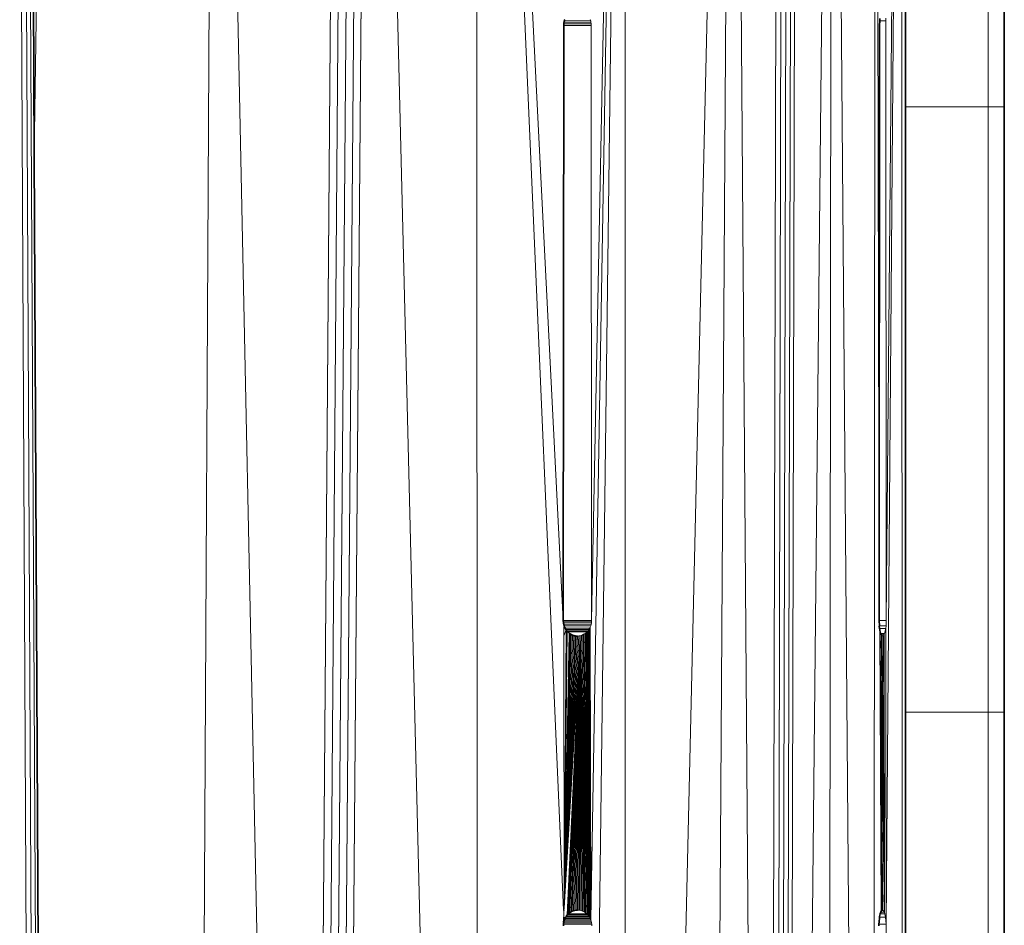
# Model space of a CAD drawing. Header units: inches. Extents: x 1 to 102, y 1 to 36.
# Tile 56 of 59: x 98.61 to 101.75, y 19.02 to 21.92. Entities that reach past the tile are written whole.
import ezdxf

# ---------------------------------------------------------------- set-up
doc = ezdxf.new("R2010")
doc.units = ezdxf.units.IN
doc.header["$MEASUREMENT"] = 0
doc.layers.add('Default', color=7, linetype='Continuous')

msp = doc.modelspace()

# ---------------------------------------------------------------- linework, layer by layer
at = {"layer": 'Default', "color": 9, "lineweight": 0, "true_color": 0xcbcbcb, "transparency": 33554687}
for p, q in [((98.6544, 21.4842), (98.7173, 25.5106)), ((98.7173, 25.5106), (98.6544, 21.4842)), ((99.2313, 25.5106), (99.1579, 11.5565)), ((99.1579, 11.5565), (99.2313, 25.5106)), ((99.2313, 25.5106), (99.5193, 11.559)), ((99.5193, 11.559), (99.2313, 25.5106)), ((99.5193, 11.559), (99.6281, 25.509)), ((99.6281, 25.509), (99.5193, 11.559)), ((99.653, 25.5089), (99.5438, 11.5579)), ((99.5438, 11.5579), (99.653, 25.5089)), ((99.6778, 25.5088), (99.5681, 11.5544)), ((98.6544, 21.4842), (98.646, 23.1103)), ((98.6742, 17.6435), (98.6544, 21.4842))]:
    msp.add_line(p, q, dxfattribs=at).dxf.unprotected_set("ltscale", 0)
at = {"layer": 'Default', "color": 7, "lineweight": 15, "ltscale": 5.215923, "transparency": 33554687}
for p, q in [((98.6544, 21.4842), (98.7173, 25.5106)), ((99.2313, 25.5106), (99.1579, 11.5565)), ((99.6281, 25.509), (99.5193, 11.559)), ((99.653, 25.5089), (99.5438, 11.5579)), ((99.6778, 25.5088), (99.5681, 11.5544)), ((99.7025, 25.5087), (99.5918, 11.5485)), ((99.6146, 11.5403), (99.7269, 25.5086)), ((100.0653, 25.5075), (100.074, 11.3476)), ((100.3438, 19.9983), (100.0653, 25.5075)), ((100.0653, 25.5075), (100.3443, 19.0733)), ((100.7904, 10.6499), (100.885, 25.5121)), ((101.0307, 25.5133), (100.9962, 10.6499)), ((101.0123, 10.6466), (101.0472, 25.5134)), ((101.028, 10.6369), (101.0627, 25.5135)), ((101.0426, 10.6211), (101.0771, 25.5135)), ((101.0904, 25.5135), (101.0555, 10.5998)), ((100.4316, 19.0423), (100.5407, 25.4947)), ((100.5407, 25.4947), (100.4343, 19.9985)), ((100.543, 10.6499), (100.5407, 25.4947)), ((101.3296, 9.7049), (101.3408, 25.4386)), ((101.3523, 19.9985), (101.3408, 25.4386)), ((101.1819, 9.7049), (101.2033, 25.4288)), ((101.3745, 19.0285), (101.4249, 25.3925)), ((101.4249, 25.3925), (101.3747, 19.9985)), ((101.426, 9.7379), (101.4249, 25.3925)), ((98.6655, 17.6434), (98.6373, 23.1079)), ((98.6544, 21.4842), (98.6451, 23.1098)), ((98.6082, 23.1012), (98.6357, 17.6434)), ((98.6518, 17.6434), (98.6239, 23.1047)), ((101.7, 22.8929), (101.7, 21.6379)), ((100.3475, 21.9136), (100.4313, 21.9129)), ((100.4299, 21.9173), (100.4313, 21.9129)), ((100.4313, 21.9129), (100.4323, 21.9082)), ((101.3543, 21.9132), (101.3742, 21.9129)), ((101.3735, 21.9215), (101.3742, 21.9129)), ((101.3747, 19.9985), (101.3742, 21.9129)), ((100.3455, 21.8985), (100.4332, 21.8985)), ((100.4329, 21.9035), (100.3457, 21.9035)), ((100.4323, 21.9082), (100.3465, 21.909)), ((100.4323, 21.9082), (100.4329, 21.9035)), ((100.4329, 21.9035), (100.4332, 21.8985)), ((100.4332, 21.8985), (100.4343, 19.9985)), ((101.7, 21.6379), (101.4366, 21.6379)), ((101.7, 21.6379), (101.7, 19.7055)), ((101.7, 21.6379), (101.752, 21.6379)), ((100.3438, 19.9983), (100.4343, 19.9985)), ((100.4343, 19.9985), (100.4341, 19.9936)), ((101.3523, 19.9985), (101.3747, 19.9985)), ((101.3745, 19.9812), (101.3747, 19.9985)), ((100.344, 19.9936), (100.4341, 19.9936)), ((100.3444, 19.9901), (100.4337, 19.9904)), ((100.3456, 19.9755), (100.3444, 19.9755)), ((100.3446, 19.9842), (100.3451, 19.9865)), ((100.3446, 19.9842), (100.3463, 19.982)), ((100.3451, 19.9865), (100.4328, 19.9857)), ((100.3456, 19.9755), (100.3455, 19.9488)), ((100.3533, 19.9678), (100.3455, 19.9488)), ((100.3479, 19.9777), (100.3456, 19.9755)), ((100.3463, 19.982), (100.4315, 19.9812)), ((100.3533, 19.9678), (100.3463, 19.0794)), ((100.3463, 19.0794), (100.356, 19.9643)), ((100.3479, 19.9777), (100.4299, 19.9769)), ((100.3498, 19.9735), (100.4279, 19.9728)), ((100.4256, 19.969), (100.3521, 19.9697)), ((100.423, 19.9654), (100.3551, 19.9654)), ((100.4201, 19.9621), (100.423, 19.9654)), ((100.423, 19.9654), (100.4256, 19.969)), ((100.4316, 19.0423), (100.423, 19.9654)), ((100.4279, 19.9728), (100.4256, 19.969)), ((100.4256, 19.969), (100.4316, 19.0423)), ((100.4299, 19.9769), (100.4279, 19.9728)), ((100.4279, 19.9728), (100.4316, 19.0423)), ((100.4315, 19.9812), (100.4299, 19.9769)), ((100.4316, 19.0423), (100.4299, 19.9769)), ((100.4328, 19.9857), (100.4315, 19.9812)), ((100.4337, 19.9904), (100.4328, 19.9857)), ((100.4341, 19.9936), (100.4337, 19.9904)), ((101.353, 19.9815), (101.3745, 19.9812)), ((101.354, 19.9728), (101.3732, 19.9728)), ((101.369, 19.0665), (101.3547, 19.9666)), ((101.3547, 19.9666), (101.3642, 19.0733)), ((101.362, 19.0733), (101.3547, 19.9666)), ((101.3588, 19.0733), (101.3547, 19.9666)), ((101.3732, 19.9728), (101.3699, 19.9564)), ((101.3745, 19.9812), (101.3732, 19.9728)), ((101.3732, 19.9728), (101.3735, 19.7055)), ((100.3455, 19.9488), (100.3463, 19.0794)), ((100.3623, 19.9582), (100.3463, 19.0794)), ((100.3463, 19.0794), (100.3658, 19.9556)), ((100.3695, 19.9534), (100.3463, 19.0794)), ((100.3463, 19.0794), (100.3774, 19.9502)), ((100.3463, 19.0794), (100.3734, 19.9502)), ((100.3463, 19.0794), (100.3978, 19.9495)), ((100.3817, 19.9492), (100.3463, 19.0794)), ((100.3463, 19.0794), (100.3935, 19.9488)), ((100.3463, 19.0794), (100.3846, 19.9485)), ((100.3463, 19.0794), (100.389, 19.9485)), ((100.3978, 19.9495), (100.3565, 19.0578)), ((100.4201, 19.9621), (100.358, 19.9621)), ((100.3978, 19.9495), (100.3596, 19.061)), ((100.3617, 19.063), (100.3978, 19.9495)), ((100.3651, 19.0656), (100.3978, 19.9495)), ((100.3687, 19.068), (100.3978, 19.9495)), ((100.3978, 19.9495), (100.3726, 19.0699)), ((100.3734, 19.9502), (100.3734, 19.9516)), ((100.3774, 19.9492), (100.3762, 19.9506)), ((100.3978, 19.9495), (100.3766, 19.0715)), ((100.3774, 19.9492), (100.3804, 19.9495)), ((100.3978, 19.9495), (100.3808, 19.0726)), ((100.3851, 19.0733), (100.3978, 19.9495)), ((100.3935, 19.9488), (100.389, 19.9485)), ((100.3978, 19.9495), (100.3895, 19.0735)), ((100.3978, 19.9495), (100.3935, 19.9488)), ((100.394, 19.0733), (100.3978, 19.9495)), ((100.3969, 19.0729), (100.3978, 19.9495)), ((100.3978, 19.9495), (100.4009, 19.9506)), ((100.4277, 19.0505), (100.3978, 19.9495)), ((100.3978, 19.9495), (100.4298, 19.0465)), ((100.3978, 19.9495), (100.4253, 19.0543)), ((100.3978, 19.9495), (100.4226, 19.0578)), ((100.3978, 19.9495), (100.4196, 19.061)), ((100.4163, 19.0639), (100.3978, 19.9495)), ((100.4128, 19.0665), (100.3978, 19.9495)), ((100.4091, 19.0687), (100.3978, 19.9495)), ((100.3978, 19.9495), (100.4052, 19.0705)), ((100.3978, 19.9495), (100.4011, 19.0719)), ((100.4009, 19.9506), (100.402, 19.9506)), ((100.402, 19.9506), (100.4048, 19.9522)), ((100.4298, 19.0465), (100.402, 19.9506)), ((100.4048, 19.9522), (100.406, 19.9522)), ((100.406, 19.9522), (100.4087, 19.9541)), ((100.406, 19.9522), (100.4298, 19.0465)), ((100.4087, 19.9541), (100.4099, 19.9541)), ((100.4099, 19.9541), (100.4135, 19.9564)), ((100.4099, 19.9541), (100.4298, 19.0465)), ((100.4135, 19.9564), (100.4169, 19.9591)), ((100.4135, 19.9564), (100.4298, 19.0465)), ((100.4169, 19.9591), (100.4201, 19.9621)), ((100.4316, 19.0423), (100.4169, 19.9591)), ((100.4201, 19.9621), (100.4316, 19.0423)), ((101.3579, 19.9564), (101.3699, 19.9564)), ((101.3593, 19.9537), (101.3689, 19.9541)), ((101.369, 19.0665), (101.3593, 19.9537)), ((101.3618, 19.9492), (101.3659, 19.9495)), ((101.369, 19.0665), (101.3618, 19.9492)), ((101.3689, 19.9541), (101.3659, 19.9495)), ((101.3659, 19.9495), (101.369, 19.0665)), ((101.3699, 19.9564), (101.3689, 19.9541)), ((101.369, 19.0665), (101.3689, 19.9541)), ((101.3735, 19.7055), (101.3745, 19.0285)), ((101.3746, 19.7055), (101.3735, 19.7055)), ((101.7, 19.7055), (101.4365, 19.7055)), ((101.7, 19.7055), (101.7, 17.7236)), ((101.7, 19.7055), (101.752, 19.7055)), ((100.3461, 19.0733), (100.3443, 19.0733)), ((100.3443, 19.0733), (100.3459, 19.0694)), ((100.3443, 19.0451), (100.3455, 19.0579)), ((100.3459, 19.0694), (100.3455, 19.0579)), ((100.3463, 19.0451), (100.3455, 19.0579)), ((100.3459, 19.0694), (100.3461, 19.0733)), ((100.3461, 19.0733), (100.3463, 19.0794)), ((100.3479, 19.0733), (100.3461, 19.0733)), ((100.4253, 19.0543), (100.3538, 19.0543)), ((100.4226, 19.0578), (100.3565, 19.0578)), ((100.3596, 19.061), (100.4196, 19.061)), ((100.3895, 19.0735), (100.3927, 19.0733)), ((100.3927, 19.0733), (100.394, 19.0733)), ((100.3969, 19.0729), (100.394, 19.0733)), ((100.3955, 19.0729), (100.394, 19.0733)), ((100.3969, 19.0729), (100.3955, 19.0729)), ((100.3969, 19.0729), (100.3996, 19.0719)), ((100.3996, 19.0719), (100.4011, 19.0719)), ((100.4011, 19.0719), (100.4052, 19.0705)), ((100.4052, 19.0705), (100.4091, 19.0687)), ((100.4128, 19.0665), (100.4091, 19.0687)), ((100.4163, 19.0639), (100.4128, 19.0665)), ((100.4196, 19.061), (100.4163, 19.0639)), ((100.4196, 19.061), (100.4226, 19.0578)), ((100.4226, 19.0578), (100.4253, 19.0543)), ((100.4253, 19.0543), (100.4277, 19.0505)), ((101.3559, 19.0611), (101.3707, 19.061)), ((101.3577, 19.0665), (101.369, 19.0665)), ((101.3588, 19.0697), (101.3588, 19.0733)), ((101.3642, 19.0733), (101.369, 19.0665)), ((101.369, 19.0665), (101.3707, 19.061)), ((101.3727, 19.0505), (101.3707, 19.061)), ((100.3437, 19.0363), (100.3443, 19.0408)), ((100.3458, 19.0363), (100.3437, 19.0363)), ((100.3447, 19.0349), (100.3437, 19.0363)), ((100.3463, 19.0451), (100.3443, 19.0451)), ((100.3443, 19.0408), (100.3443, 19.0451)), ((100.3471, 19.0408), (100.3443, 19.0408)), ((100.3445, 19.028), (100.4346, 19.0285)), ((100.434, 19.0332), (100.3452, 19.0332)), ((100.433, 19.0379), (100.3462, 19.0379)), ((100.3476, 19.0423), (100.3463, 19.0451)), ((100.4316, 19.0423), (100.3476, 19.0423)), ((100.4298, 19.0465), (100.3494, 19.0465)), ((100.4277, 19.0505), (100.3514, 19.0505)), ((100.4298, 19.0465), (100.4277, 19.0505)), ((100.4298, 19.0465), (100.4316, 19.0423)), ((100.4316, 19.0423), (100.433, 19.0379)), ((100.433, 19.0379), (100.434, 19.0332)), ((100.434, 19.0332), (100.4346, 19.0285)), ((100.4346, 19.0285), (100.4348, 19.0235)), ((101.3745, 19.0285), (101.3517, 19.0284)), ((101.3534, 19.0505), (101.3727, 19.0505)), ((101.3727, 19.0505), (101.3745, 19.0285)), ((101.3745, 19.0285), (101.3732, 17.1235))]:
    msp.add_line(p, q, dxfattribs=at)
at = {"layer": 'Default', "color": 9, "lineweight": 0, "true_color": 0xcacaca, "transparency": 33554687}
for p, q in [((99.5681, 11.5544), (99.6778, 25.5088)), ((99.7025, 25.5087), (99.5918, 11.5485)), ((98.6082, 23.1012), (98.6357, 17.6434))]:
    msp.add_line(p, q, dxfattribs=at).dxf.unprotected_set("ltscale", 0)
at = {"layer": 'Default', "color": 9, "lineweight": 0, "true_color": 0xc9c9c9, "transparency": 33554687}
for p, q in [((99.5918, 11.5485), (99.7025, 25.5087)), ((99.6146, 11.5403), (99.7269, 25.5086)), ((99.7269, 25.5086), (99.6146, 11.5403)), ((99.7269, 25.5086), (100.074, 11.3476)), ((101.3699, 19.9564), (101.3732, 19.9728)), ((101.3732, 19.9728), (101.3735, 19.7055)), ((101.3689, 19.9541), (101.3699, 19.9564)), ((101.369, 19.0665), (101.3689, 19.9541)), ((101.3735, 19.7055), (101.3745, 19.0285)), ((101.4365, 19.7055), (101.7, 19.7055)), ((101.4365, 17.7236), (101.4365, 19.7055)), ((101.7, 19.7055), (101.7, 17.7236)), ((101.7, 17.7236), (101.7, 19.7055)), ((101.7, 19.7055), (101.752, 19.7055)), ((101.752, 19.7055), (101.752, 17.7236)), ((101.3707, 19.061), (101.369, 19.0665)), ((101.3727, 19.0505), (101.3707, 19.061)), ((101.3745, 19.0285), (101.3727, 19.0505))]:
    msp.add_line(p, q, dxfattribs=at).dxf.unprotected_set("ltscale", 0)
at = {"layer": 'Default', "color": 9, "lineweight": 0, "true_color": 0xc8c8c8, "transparency": 33554687}
for p, q in [((100.074, 11.3476), (99.7269, 25.5086)), ((100.0653, 25.5075), (100.074, 11.3476))]:
    msp.add_line(p, q, dxfattribs=at).dxf.unprotected_set("ltscale", 0)
at = {"layer": 'Default', "color": 9, "lineweight": 0, "true_color": 0xbbbbbb, "transparency": 33554687}
for p, q in [((100.074, 11.3476), (100.0653, 25.5075)), ((100.0653, 25.5075), (100.3443, 19.0733)), ((100.3443, 19.0733), (100.3459, 19.0694)), ((100.3455, 19.0579), (100.3443, 19.0451)), ((100.3459, 19.0694), (100.3455, 19.0579)), ((100.3443, 19.0408), (100.3437, 19.0363)), ((100.3437, 19.0363), (100.3447, 19.0349)), ((100.3443, 19.0451), (100.3443, 19.0408)), ((100.3445, 19.028), (100.3443, 19.0235)), ((100.3449, 19.0317), (100.3445, 19.028)), ((100.3447, 19.0349), (100.3452, 19.0332)), ((100.3452, 19.0332), (100.3449, 19.0317))]:
    msp.add_line(p, q, dxfattribs=at).dxf.unprotected_set("ltscale", 0)
at = {"layer": 'Default', "color": 9, "lineweight": 0, "true_color": 0xb9b9b9, "transparency": 33554687}
for p, q in [((100.3443, 19.0733), (100.0653, 25.5075)), ((100.0653, 25.5075), (100.3438, 19.9983)), ((100.3438, 19.9983), (100.3439, 19.9961)), ((100.3439, 19.9961), (100.344, 19.9936)), ((100.344, 19.9936), (100.3442, 19.9919)), ((100.3442, 19.9919), (100.3444, 19.9901)), ((100.3444, 19.9901), (100.3444, 19.9888)), ((100.3444, 19.9888), (100.3451, 19.9865)), ((100.3451, 19.9865), (100.3446, 19.9842)), ((100.3446, 19.9842), (100.3463, 19.982)), ((100.3456, 19.9755), (100.3455, 19.9488)), ((100.3479, 19.9777), (100.3456, 19.9755)), ((100.3463, 19.982), (100.347, 19.9798)), ((100.347, 19.9798), (100.3479, 19.9777)), ((100.3455, 19.9488), (100.3463, 19.0794)), ((100.3461, 19.0733), (100.3443, 19.0733)), ((100.3463, 19.0794), (100.3461, 19.0733))]:
    msp.add_line(p, q, dxfattribs=at).dxf.unprotected_set("ltscale", 0)
at = {"layer": 'Default', "color": 9, "lineweight": 0, "true_color": 0xbcbcbc, "transparency": 33554687}
for p, q in [((100.3438, 19.9983), (100.0653, 25.5075)), ((100.4316, 19.0423), (100.5407, 25.4947)), ((100.436, 17.1235), (100.5407, 25.4947)), ((100.5407, 25.4947), (100.436, 17.1235)), ((100.5407, 25.4947), (100.543, 10.6499)), ((100.3475, 21.9136), (100.3469, 21.9113)), ((100.3482, 21.9158), (100.3475, 21.9136)), ((100.3487, 21.9173), (100.3482, 21.9158)), ((100.3455, 21.8985), (100.3438, 19.9983)), ((100.3456, 21.901), (100.3455, 21.8985)), ((100.3457, 21.9035), (100.3456, 21.901)), ((100.3459, 21.9051), (100.3457, 21.9035)), ((100.346, 21.9067), (100.3459, 21.9051)), ((100.3465, 21.909), (100.346, 21.9067)), ((100.3469, 21.9113), (100.3465, 21.909)), ((100.433, 19.0379), (100.4316, 19.0423)), ((100.434, 19.0332), (100.433, 19.0379)), ((100.4346, 19.0285), (100.434, 19.0332)), ((100.4348, 19.0235), (100.4346, 19.0285))]:
    msp.add_line(p, q, dxfattribs=at).dxf.unprotected_set("ltscale", 0)
at = {"layer": 'Default', "color": 253, "lineweight": 0, "true_color": 0xafafaf, "transparency": 33554687}
for p, q in [((100.543, 10.6499), (100.885, 25.5121)), ((100.885, 25.5121), (100.7904, 10.6499))]:
    msp.add_line(p, q, dxfattribs=at).dxf.unprotected_set("ltscale", 0)
at = {"layer": 'Default', "color": 253, "lineweight": 0, "true_color": 0xacacac, "transparency": 33554687}
for p, q in [((100.885, 25.5121), (100.543, 10.6499)), ((100.543, 10.6499), (100.5407, 25.4947))]:
    msp.add_line(p, q, dxfattribs=at).dxf.unprotected_set("ltscale", 0)
at = {"layer": 'Default', "color": 253, "lineweight": 0, "true_color": 0xa6a6a6, "transparency": 33554687}
for p, q in [((100.7904, 10.6499), (100.885, 25.5121)), ((100.885, 25.5121), (100.9962, 10.6499))]:
    msp.add_line(p, q, dxfattribs=at).dxf.unprotected_set("ltscale", 0)
at = {"layer": 'Default', "color": 253, "lineweight": 0, "true_color": 0x9a9a9a, "transparency": 33554687}
for p, q in [((100.9962, 10.6499), (100.885, 25.5121)), ((101.0307, 25.5133), (100.9962, 10.6499))]:
    msp.add_line(p, q, dxfattribs=at).dxf.unprotected_set("ltscale", 0)
at = {"layer": 'Default', "color": 255, "lineweight": 0, "transparency": 33554687}
for p, q in [((100.9962, 10.6499), (101.0307, 25.5133)), ((101.0123, 10.6466), (101.0472, 25.5134)), ((101.0472, 25.5134), (101.0123, 10.6466)), ((101.0627, 25.5135), (101.028, 10.6369)), ((101.4249, 25.3925), (101.3747, 19.9985)), ((101.3742, 21.9129), (101.3735, 21.9215)), ((101.3747, 19.9985), (101.3742, 21.9129)), ((100.3463, 19.0794), (100.356, 19.9643)), ((100.356, 19.9643), (100.358, 19.9621)), ((100.3623, 19.9582), (100.3463, 19.0794)), ((100.358, 19.9621), (100.359, 19.9611)), ((100.359, 19.9611), (100.3606, 19.9597)), ((100.3606, 19.9597), (100.3623, 19.9582))]:
    msp.add_line(p, q, dxfattribs=at).dxf.unprotected_set("ltscale", 0)
at = {"layer": 'Default', "color": 252, "lineweight": 0, "true_color": 0x989898, "transparency": 33554687}
for p, q in [((101.028, 10.6369), (101.0627, 25.5135)), ((101.0771, 25.5135), (101.0426, 10.6211))]:
    msp.add_line(p, q, dxfattribs=at).dxf.unprotected_set("ltscale", 0)
at = {"layer": 'Default', "color": 252, "lineweight": 0, "true_color": 0x929292, "transparency": 33554687}
for p, q in [((101.0426, 10.6211), (101.0771, 25.5135)), ((101.0904, 25.5135), (101.0555, 10.5998))]:
    msp.add_line(p, q, dxfattribs=at).dxf.unprotected_set("ltscale", 0)
at = {"layer": 'Default', "color": 252, "lineweight": 0, "true_color": 0x8c8c8c, "transparency": 33554687}
for p, q in [((101.0555, 10.5998), (101.0904, 25.5135)), ((101.2033, 25.4288), (101.0555, 10.5998)), ((100.3438, 19.9983), (100.3455, 21.8985)), ((100.3455, 21.8985), (100.4332, 21.8985)), ((100.4332, 21.8985), (100.4343, 19.9985)), ((100.4343, 19.9985), (100.3438, 19.9983))]:
    msp.add_line(p, q, dxfattribs=at).dxf.unprotected_set("ltscale", 0)
at = {"layer": 'Default', "color": 9, "lineweight": 0, "true_color": 0xc1c1c1, "transparency": 33554687}
for p, q in [((100.5407, 25.4947), (100.4316, 19.0423)), ((100.4343, 19.9985), (100.5407, 25.4947)), ((100.5407, 25.4947), (100.4343, 19.9985)), ((100.4313, 21.9129), (100.4299, 21.9173)), ((100.4323, 21.9082), (100.4313, 21.9129)), ((100.4329, 21.9035), (100.4323, 21.9082)), ((100.4332, 21.8985), (100.4329, 21.9035)), ((100.4343, 19.9985), (100.4332, 21.8985)), ((100.4341, 19.9936), (100.4343, 19.9985)), ((100.4299, 19.9769), (100.4315, 19.9812)), ((100.4316, 19.0423), (100.4299, 19.9769)), ((100.4315, 19.9812), (100.4328, 19.9857)), ((100.4328, 19.9857), (100.4337, 19.9904)), ((100.4337, 19.9904), (100.4341, 19.9936))]:
    msp.add_line(p, q, dxfattribs=at).dxf.unprotected_set("ltscale", 0)
at = {"layer": 'Default', "color": 8, "lineweight": 0, "true_color": 0x7d7d7d, "transparency": 33554687}
for p, q in [((101.3296, 9.7049), (101.3408, 25.4386)), ((101.3408, 25.4386), (101.3296, 9.7049)), ((101.3408, 25.4386), (101.3523, 19.9985)), ((101.3296, 9.7049), (101.2033, 25.4288)), ((101.3523, 19.9985), (101.353, 19.9815)), ((101.353, 19.9815), (101.3523, 19.9798)), ((101.3523, 19.9798), (101.354, 19.9728)), ((101.354, 19.9728), (101.3547, 19.9678)), ((101.3547, 19.9678), (101.3547, 19.9666)), ((101.3547, 19.9666), (101.3588, 19.0733)), ((101.3538, 19.053), (101.3534, 19.0505)), ((101.3544, 19.0567), (101.3538, 19.053)), ((101.3559, 19.0611), (101.3544, 19.0567)), ((101.3577, 19.0665), (101.3559, 19.0611)), ((101.3588, 19.0697), (101.3577, 19.0665)), ((101.3588, 19.0733), (101.3588, 19.0697)), ((101.3517, 19.0284), (101.3516, 19.0235)), ((101.352, 19.0363), (101.3517, 19.0284)), ((101.3532, 19.0492), (101.352, 19.0363)), ((101.3534, 19.0505), (101.3532, 19.0492))]:
    msp.add_line(p, q, dxfattribs=at).dxf.unprotected_set("ltscale", 0)
at = {"layer": 'Default', "color": 254, "lineweight": 0, "true_color": 0xd8d8d8, "transparency": 33554687}
for p, q in [((101.3523, 19.9985), (101.3408, 25.4386)), ((101.3543, 21.9132), (101.3535, 21.8985)), ((101.3548, 21.9201), (101.3543, 21.9132)), ((101.3535, 21.8985), (101.3523, 19.9985))]:
    msp.add_line(p, q, dxfattribs=at).dxf.unprotected_set("ltscale", 0)
at = {"layer": 'Default', "color": 252, "lineweight": 0, "true_color": 0x878787, "transparency": 33554687}
for p, q in [((101.0555, 10.5998), (101.2033, 25.4288)), ((101.2033, 25.4288), (101.1819, 9.7049))]:
    msp.add_line(p, q, dxfattribs=at).dxf.unprotected_set("ltscale", 0)
at = {"layer": 'Default', "color": 8, "lineweight": 0, "true_color": 0x7a7a7a, "transparency": 33554687}
for p, q in [((101.1819, 9.7049), (101.2033, 25.4288)), ((101.2033, 25.4288), (101.3296, 9.7049))]:
    msp.add_line(p, q, dxfattribs=at).dxf.unprotected_set("ltscale", 0)
at = {"layer": 'Default', "color": 251, "lineweight": 0, "true_color": 0x5f5f5f, "transparency": 33554687}
for p, q in [((101.4249, 25.3925), (101.3745, 19.0285)), ((101.3745, 19.0285), (101.4249, 25.3925)), ((101.3747, 19.9985), (101.4249, 25.3925)), ((101.4249, 25.3925), (101.426, 9.7379)), ((101.3745, 19.9812), (101.3747, 19.9985)), ((101.3732, 19.9728), (101.3745, 19.9812)), ((101.3735, 19.7055), (101.3732, 19.9728)), ((101.3745, 19.0285), (101.3735, 19.7055)), ((101.3732, 17.1235), (101.3745, 19.0285))]:
    msp.add_line(p, q, dxfattribs=at).dxf.unprotected_set("ltscale", 0)
at = {"layer": 'Default', "color": 251, "lineweight": 0, "true_color": 0x626262, "transparency": 33554687}
for p, q in [((101.426, 9.7379), (101.4249, 25.3925)), ((101.4366, 22.8929), (101.4366, 21.6379)), ((101.4366, 21.6379), (101.4365, 19.7055)), ((101.4365, 19.7055), (101.4365, 17.7236))]:
    msp.add_line(p, q, dxfattribs=at).dxf.unprotected_set("ltscale", 0)
at = {"layer": 'Default', "color": 9, "lineweight": 0, "true_color": 0xc4c4c4, "transparency": 33554687}
for p, q in [((98.6373, 23.1079), (98.6655, 17.6434)), ((98.6518, 17.6434), (98.6239, 23.1047))]:
    msp.add_line(p, q, dxfattribs=at).dxf.unprotected_set("ltscale", 0)
at = {"layer": 'Default', "color": 253, "lineweight": 0, "true_color": 0xa9a9a9, "transparency": 33554687}
for p, q in [((98.6655, 17.6434), (98.6373, 23.1079)), ((98.6451, 23.1098), (98.6544, 21.4842)), ((98.6544, 21.4842), (98.6742, 17.6435))]:
    msp.add_line(p, q, dxfattribs=at).dxf.unprotected_set("ltscale", 0)
at = {"layer": 'Default', "color": 7, "lineweight": 35, "ltscale": 5.215923, "transparency": 33554687}
for p, q in [((98.6544, 21.4842), (98.646, 23.1103)), ((101.4366, 21.6379), (101.4366, 22.8929)), ((101.752, 21.6379), (101.752, 22.8929)), ((100.3469, 21.9113), (100.3475, 21.9136)), ((100.3475, 21.9136), (100.3482, 21.9158)), ((100.3482, 21.9158), (100.3487, 21.9173)), ((101.3535, 21.8985), (101.3543, 21.9132)), ((101.3543, 21.9132), (101.3548, 21.9201)), ((100.3438, 19.9983), (100.3455, 21.8985)), ((100.3455, 21.8985), (100.3456, 21.901)), ((100.3456, 21.901), (100.3457, 21.9035)), ((100.3457, 21.9035), (100.3459, 21.9051)), ((100.3459, 21.9051), (100.346, 21.9067)), ((100.346, 21.9067), (100.3465, 21.909)), ((100.3465, 21.909), (100.3469, 21.9113)), ((101.3523, 19.9985), (101.3535, 21.8985)), ((101.4365, 19.7055), (101.4366, 21.6379)), ((101.752, 21.6379), (101.752, 19.7055)), ((98.6742, 17.6435), (98.6544, 21.4842)), ((100.3439, 19.9961), (100.3438, 19.9983)), ((100.344, 19.9936), (100.3439, 19.9961)), ((101.353, 19.9815), (101.3523, 19.9985)), ((100.3442, 19.9919), (100.344, 19.9936)), ((100.3444, 19.9901), (100.3442, 19.9919)), ((100.3444, 19.9888), (100.3444, 19.9901)), ((100.3451, 19.9865), (100.3444, 19.9888)), ((100.3456, 19.9842), (100.3451, 19.9865)), ((100.3463, 19.982), (100.3456, 19.9842)), ((100.347, 19.9798), (100.3463, 19.982)), ((100.3479, 19.9777), (100.347, 19.9798)), ((100.3488, 19.9755), (100.3479, 19.9777)), ((100.3498, 19.9735), (100.3488, 19.9755)), ((100.3509, 19.9715), (100.3498, 19.9735)), ((100.3521, 19.9697), (100.3509, 19.9715)), ((100.3533, 19.9678), (100.3521, 19.9697)), ((100.3551, 19.9654), (100.3533, 19.9678)), ((100.356, 19.9643), (100.3551, 19.9654)), ((100.358, 19.9621), (100.356, 19.9643)), ((101.3523, 19.9798), (101.353, 19.9815)), ((101.354, 19.9728), (101.3523, 19.9798)), ((101.3547, 19.9678), (101.354, 19.9728)), ((101.3547, 19.9666), (101.3547, 19.9678)), ((101.357, 19.9582), (101.3547, 19.9666)), ((100.3455, 19.9488), (100.3444, 19.9488)), ((100.359, 19.9611), (100.358, 19.9621)), ((100.3606, 19.9597), (100.359, 19.9611)), ((100.3606, 19.9597), (100.3623, 19.9582)), ((100.3623, 19.9582), (100.364, 19.9569)), ((100.3658, 19.9556), (100.364, 19.9569)), ((100.3676, 19.9545), (100.3658, 19.9556)), ((100.3676, 19.9545), (100.3695, 19.9534)), ((100.3695, 19.9534), (100.3714, 19.9525)), ((100.3734, 19.9516), (100.3714, 19.9525)), ((100.3734, 19.9516), (100.3762, 19.9506)), ((100.3762, 19.9506), (100.3774, 19.9502)), ((100.3774, 19.9502), (100.3804, 19.9495)), ((100.3804, 19.9495), (100.3817, 19.9492)), ((100.3817, 19.9492), (100.3846, 19.9485)), ((100.3846, 19.9485), (100.389, 19.9485)), ((101.3579, 19.9564), (101.357, 19.9582)), ((101.3593, 19.9537), (101.3579, 19.9564)), ((101.3618, 19.9492), (101.3593, 19.9537)), ((101.4365, 17.7236), (101.4365, 19.7055)), ((101.752, 19.7055), (101.752, 17.7236)), ((100.3514, 19.0505), (100.353, 19.0531)), ((100.353, 19.0531), (100.3538, 19.0543)), ((100.3538, 19.0543), (100.3556, 19.0567)), ((100.3565, 19.0578), (100.3556, 19.0567)), ((100.3585, 19.06), (100.3565, 19.0578)), ((100.3596, 19.061), (100.3585, 19.06)), ((100.3617, 19.063), (100.3596, 19.061)), ((100.3651, 19.0656), (100.3617, 19.063)), ((100.3687, 19.068), (100.3651, 19.0656)), ((100.3726, 19.0699), (100.3687, 19.068)), ((100.3766, 19.0715), (100.3726, 19.0699)), ((100.3808, 19.0726), (100.3766, 19.0715)), ((100.3851, 19.0733), (100.3808, 19.0726)), ((100.3895, 19.0735), (100.3851, 19.0733)), ((101.3534, 19.0505), (101.3538, 19.053)), ((101.3538, 19.053), (101.3544, 19.0567)), ((101.3544, 19.0567), (101.3559, 19.0611)), ((101.3577, 19.0665), (101.3559, 19.0611)), ((101.3577, 19.0665), (101.3588, 19.0697)), ((101.3588, 19.0697), (101.362, 19.0733)), ((101.362, 19.0733), (101.3642, 19.0733)), ((100.3443, 19.0235), (100.3445, 19.028)), ((100.3445, 19.028), (100.3449, 19.0317)), ((100.3447, 19.0349), (100.3458, 19.0363)), ((100.3452, 19.0332), (100.3447, 19.0349)), ((100.3449, 19.0317), (100.3452, 19.0332)), ((100.3458, 19.0363), (100.3462, 19.0379)), ((100.3462, 19.0379), (100.3471, 19.0408)), ((100.3471, 19.0408), (100.3476, 19.0423)), ((100.3476, 19.0423), (100.3487, 19.0451)), ((100.3487, 19.0451), (100.3494, 19.0465)), ((100.3494, 19.0465), (100.3507, 19.0492)), ((100.3507, 19.0492), (100.3514, 19.0505)), ((101.3516, 19.0235), (101.3517, 19.0284)), ((101.3517, 19.0284), (101.352, 19.0363)), ((101.352, 19.0363), (101.3532, 19.0492)), ((101.3532, 19.0492), (101.3534, 19.0505))]:
    msp.add_line(p, q, dxfattribs=at)
at = {"layer": 'Default', "color": 254, "lineweight": 0, "true_color": 0xeaeaea, "transparency": 33554687}
for p, q in [((98.6357, 17.6434), (98.6082, 23.1012)), ((98.6239, 23.1047), (98.6518, 17.6434))]:
    msp.add_line(p, q, dxfattribs=at).dxf.unprotected_set("ltscale", 0)
at = {"layer": 'Default', "color": 8, "lineweight": 0, "true_color": 0x767676, "transparency": 33554687}
for p, q in [((101.4366, 21.6379), (101.4366, 22.8929)), ((101.7, 22.8929), (101.7, 21.6379)), ((101.7, 21.6379), (101.7, 22.8929)), ((101.752, 22.8929), (101.752, 21.6379)), ((101.7, 21.6379), (101.4366, 21.6379)), ((101.752, 21.6379), (101.7, 21.6379))]:
    msp.add_line(p, q, dxfattribs=at).dxf.unprotected_set("ltscale", 0)
at = {"layer": 'Default', "color": 9, "lineweight": 0, "transparency": 33554687}
for p, q in [((101.3535, 21.8985), (101.3543, 21.9132)), ((101.3543, 21.9132), (101.3742, 21.9129)), ((101.3742, 21.9129), (101.3747, 19.9985)), ((101.3523, 19.9985), (101.3535, 21.8985)), ((101.3747, 19.9985), (101.3523, 19.9985)), ((101.3516, 19.0235), (101.3517, 19.0284)), ((101.3517, 19.0284), (101.3745, 19.0285)), ((101.3745, 19.0285), (101.3732, 17.1235))]:
    msp.add_line(p, q, dxfattribs=at).dxf.unprotected_set("ltscale", 0)
at = {"layer": 'Default', "color": 253, "lineweight": 0, "true_color": 0xaeaeae, "transparency": 33554687}
for p, q in [((101.4365, 19.7055), (101.4366, 21.6379)), ((101.4366, 21.6379), (101.7, 21.6379)), ((101.7, 21.6379), (101.7, 19.7055)), ((101.7, 19.7055), (101.7, 21.6379)), ((101.7, 21.6379), (101.752, 21.6379)), ((101.752, 21.6379), (101.752, 19.7055)), ((101.7, 19.7055), (101.4365, 19.7055)), ((101.752, 19.7055), (101.7, 19.7055))]:
    msp.add_line(p, q, dxfattribs=at).dxf.unprotected_set("ltscale", 0)
at = {"layer": 'Default', "color": 254, "lineweight": 0, "true_color": 0xcccccc, "transparency": 33554687}
for p, q in [((100.3455, 19.9488), (100.3533, 19.9678)), ((100.3533, 19.9678), (100.3463, 19.0794)), ((100.3463, 19.0794), (100.3455, 19.9488)), ((100.3463, 19.0794), (100.3978, 19.9495)), ((100.3978, 19.9495), (100.3565, 19.0578)), ((100.3455, 19.0579), (100.3459, 19.0694)), ((100.3463, 19.0451), (100.3455, 19.0579)), ((100.3459, 19.0694), (100.3461, 19.0733)), ((100.3461, 19.0733), (100.3463, 19.0794)), ((100.353, 19.0531), (100.3514, 19.0505)), ((100.3538, 19.0543), (100.353, 19.0531)), ((100.3556, 19.0567), (100.3538, 19.0543)), ((100.3565, 19.0578), (100.3556, 19.0567)), ((100.3476, 19.0423), (100.3463, 19.0451)), ((100.3487, 19.0451), (100.3476, 19.0423)), ((100.3494, 19.0465), (100.3487, 19.0451)), ((100.3507, 19.0492), (100.3494, 19.0465)), ((100.3514, 19.0505), (100.3507, 19.0492))]:
    msp.add_line(p, q, dxfattribs=at).dxf.unprotected_set("ltscale", 0)

doc.saveas('drawing.dxf')
